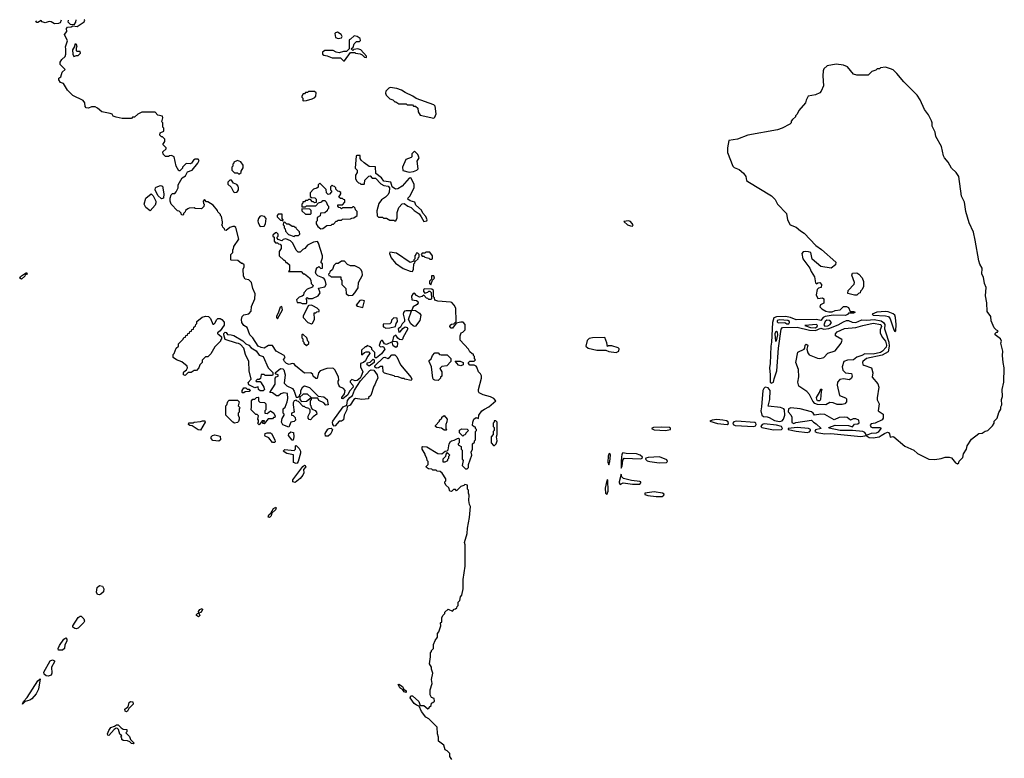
# Model space of a CAD drawing. Extents: x 2789571 to 2951634, y 860514 to 1033803.
# Tile 21 of 102: x 2812918 to 2822490, y 1023478 to 1030659. Entities that reach past the tile are written whole.
import ezdxf

# ---------------------------------------------------------------- set-up
doc = ezdxf.new("R2010")
doc.units = 0

msp = doc.modelspace()

# ---------------------------------------------------------------- linework, layer by layer
at = {"layer": '0CON05XD'}
for points in [[(2813321.7, 1030654.3), (2813310, 1030630), (2813296.4, 1030623.6), (2813255, 1030617.5), (2813225, 1030637.5), (2813205, 1030642.5), (2813165, 1030627.5), (2813135, 1030637.5), (2813125, 1030650), (2813095, 1030632.5), (2813085, 1030632.5), (2813075.4, 1030648.7)], [(2817141.7, 1026571.7), (2817173, 1026587), (2817185, 1026590), (2817190, 1026585), (2817190, 1026545), (2817180, 1026535), (2817180, 1026525), (2817208.3, 1026508.3), (2817210, 1026485), (2817220, 1026475), (2817220, 1026385), (2817230, 1026375), (2817220, 1026325), (2817251.7, 1026291.7), (2817268.3, 1026291.7), (2817280, 1026305), (2817280, 1026335), (2817312.5, 1026425), (2817307.5, 1026455), (2817320, 1026485), (2817320, 1026535), (2817338.3, 1026551.7), (2817340, 1026565), (2817350, 1026575), (2817350, 1026655), (2817360, 1026665), (2817360, 1026675), (2817350, 1026685), (2817348.3, 1026698.3), (2817335, 1026700), (2817320, 1026715), (2817322, 1026745), (2817334.1, 1026775.9), (2817355, 1026792.5), (2817378.3, 1026781.7), (2817380, 1026815), (2817410, 1026855), (2817435, 1026874), (2817480, 1026895), (2817547.5, 1026955), (2817527, 1026977), (2817495, 1026992.5), (2817425, 1027012.5), (2817385, 1027032.5), (2817377.5, 1027045), (2817377.5, 1027065), (2817406.7, 1027175), (2817406.4, 1027196.4), (2817397.5, 1027215), (2817377.5, 1027235), (2817362.5, 1027282.5), (2817355, 1027290), (2817335, 1027300), (2817295, 1027300), (2817280, 1027315), (2817280, 1027325), (2817295, 1027340), (2817335, 1027340), (2817348.3, 1027351.7), (2817340, 1027365), (2817340, 1027385), (2817330, 1027395), (2817328.3, 1027408.3), (2817315, 1027410), (2817295, 1027430), (2817280, 1027455), (2817200, 1027545), (2817200, 1027585), (2817210, 1027615), (2817225, 1027620), (2817250, 1027645), (2817247, 1027697), (2817228.3, 1027718.3), (2817205, 1027720), (2817161.7, 1027708.3), (2817125, 1027660), (2817111.7, 1027661.7), (2817100, 1027675), (2817101.7, 1027688.3), (2817115, 1027700), (2817138.3, 1027701.7), (2817160, 1027725), (2817157.5, 1027855), (2817142.5, 1027885), (2817118.3, 1027908.3), (2817105, 1027913.3), (2816983.9, 1027923.9), (2816953, 1027933), (2816950, 1027955), (2816940, 1027965), (2816940, 1028025), (2816925, 1028040), (2816855, 1028042.5), (2816842.5, 1028035), (2816842.5, 1028015), (2816855, 1028000), (2816885, 1028010), (2816895, 1028020), (2816905, 1028020), (2816918.3, 1028008.3), (2816920, 1027945), (2816915, 1027940), (2816895, 1027940), (2816885, 1027950), (2816871.7, 1027951.7), (2816845, 1027980), (2816831.7, 1027968.3), (2816805, 1027962.5), (2816776.7, 1027976.7), (2816755, 1028000), (2816741.7, 1027998.3), (2816728.3, 1027971.7), (2816730, 1027935), (2816775, 1027930), (2816788.8, 1027918.8), (2816792.5, 1027905), (2816781.2, 1027888.8), (2816741.7, 1027868.3), (2816730, 1027835), (2816765, 1027831.2), (2816805.8, 1027805.8), (2816816.2, 1027785), (2816806.1, 1027733.9), (2816765, 1027680), (2816755, 1027676.7), (2816741.7, 1027681.7), (2816721.2, 1027701.2), (2816698, 1027745), (2816728.3, 1027828.3), (2816675, 1027830), (2816660, 1027825), (2816648.3, 1027811.7), (2816646.7, 1027795), (2816660, 1027745), (2816657.5, 1027725), (2816635, 1027702.5), (2816619.5, 1027670.5), (2816597.5, 1027655), (2816605, 1027620), (2816616.4, 1027623.6), (2816642, 1027658), (2816665, 1027672.5), (2816685, 1027667.5), (2816692.5, 1027655), (2816643.3, 1027566.7), (2816642.5, 1027555), (2816633, 1027547), (2816609.3, 1027549.3), (2816592.5, 1027562.5), (2816575, 1027592.5), (2816550.8, 1027579.2), (2816542.5, 1027532.5), (2816580, 1027530), (2816590, 1027515), (2816588.8, 1027481.2), (2816575, 1027472.5), (2816549.5, 1027489.5), (2816537.5, 1027527.5), (2816485, 1027500), (2816465, 1027507.5), (2816445, 1027540), (2816435, 1027540), (2816425, 1027530), (2816411.7, 1027491.7), (2816425, 1027480), (2816445, 1027482.5), (2816455, 1027477.5), (2816466.2, 1027455), (2816435, 1027411.2), (2816385, 1027371.2), (2816373.3, 1027373.3), (2816370.7, 1027380.7), (2816370, 1027425), (2816341.7, 1027451.7), (2816340, 1027465), (2816325, 1027480), (2816295, 1027490), (2816285, 1027480), (2816275, 1027480), (2816240, 1027445), (2816240, 1027405), (2816245, 1027400), (2816270, 1027425), (2816285, 1027430), (2816315, 1027430), (2816320, 1027415), (2816297.5, 1027385), (2816278.3, 1027341.7), (2816260, 1027325), (2816230, 1027315), (2816230, 1027285), (2816252.5, 1027235), (2816237.3, 1027192.7), (2816227.1, 1027172.9), (2816198.6, 1027151.4), (2816179.3, 1027149.3), (2816145, 1027160), (2816130, 1027145), (2816130, 1027135), (2816157.1, 1027107.1), (2816160.8, 1027085), (2816123.5, 1027046.5), (2816108.1, 1027011.9), (2816058.3, 1026971.7), (2816050, 1026975), (2816048.8, 1026985), (2816076.9, 1027023.1), (2816081.2, 1027055), (2816065, 1027073.3), (2816030.7, 1027090.7), (2816020, 1027105), (2816012.5, 1027125), (2816012.5, 1027145), (2816020, 1027155), (2816017, 1027187), (2815982.5, 1027255), (2815968.3, 1027268.3), (2815955, 1027272.5), (2815905, 1027268.8), (2815840, 1027245), (2815823, 1027227), (2815808.3, 1027171.7), (2815795, 1027170), (2815770, 1027195), (2815768.3, 1027208.3), (2815747, 1027227), (2815685, 1027223.3), (2815597.5, 1027295), (2815585, 1027312.5), (2815567, 1027317), (2815537.5, 1027307.5), (2815512.5, 1027315), (2815491.2, 1027335), (2815482.5, 1027355), (2815497.5, 1027375), (2815490, 1027395), (2815410, 1027435), (2815375, 1027490), (2815335, 1027490), (2815295, 1027466.7), (2815265, 1027471.2), (2815236.7, 1027485), (2815182.5, 1027565), (2815153.9, 1027593.9), (2815127.5, 1027665), (2815097, 1027687), (2815077.5, 1027715), (2815072.5, 1027745), (2815080, 1027775), (2815095, 1027790), (2815145, 1027800), (2815167.5, 1027825), (2815170.7, 1027869.3), (2815202.5, 1027945), (2815207.5, 1027995), (2815182.5, 1028045), (2815170, 1028105), (2815145, 1028130), (2815110, 1028135), (2815092.5, 1028165), (2815090, 1028235), (2815100, 1028255), (2815100, 1028275), (2815085, 1028290), (2815075, 1028290), (2815037, 1028317), (2814975, 1028320), (2814970, 1028325), (2814970, 1028375), (2814990, 1028395), (2814990, 1028425), (2814997, 1028433), (2815000, 1028455), (2815046.7, 1028525), (2815017.5, 1028637.5), (2815005, 1028647.5), (2814990.7, 1028649.3), (2814961.7, 1028638.3), (2814925, 1028610), (2814911.7, 1028611.7), (2814910, 1028625), (2814891.7, 1028641.7), (2814890, 1028655), (2814880, 1028665), (2814890, 1028675), (2814890, 1028695), (2814880, 1028745), (2814870, 1028755), (2814870, 1028765), (2814845, 1028790), (2814840, 1028805), (2814800, 1028855), (2814745, 1028890), (2814735, 1028890), (2814715, 1028910), (2814700, 1028895), (2814703, 1028873), (2814710, 1028865), (2814707, 1028843), (2814685, 1028820), (2814625, 1028822.5), (2814615, 1028830), (2814565, 1028827.5), (2814551.7, 1028821.7), (2814530, 1028805), (2814525, 1028790), (2814510, 1028775), (2814510, 1028765), (2814505, 1028760), (2814491.7, 1028761.7), (2814488.3, 1028778.3), (2814468.3, 1028798.3), (2814451.7, 1028801.7), (2814390, 1028865), (2814380, 1028895), (2814380, 1028925), (2814390, 1028955), (2814401.7, 1028968.3), (2814425, 1028970), (2814440, 1028985), (2814457.5, 1029025), (2814457.5, 1029055), (2814497, 1029123), (2814529.3, 1029140.7), (2814550, 1029180), (2814595, 1029196.7), (2814650, 1029265), (2814661.7, 1029291.7), (2814651.7, 1029301.7), (2814625, 1029303.3), (2814607.5, 1029295), (2814587.5, 1029265), (2814575, 1029257.5), (2814535, 1029262.5), (2814500, 1029225), (2814500, 1029215), (2814488.3, 1029201.7), (2814475, 1029190), (2814465, 1029190), (2814440, 1029235), (2814420, 1029325), (2814395, 1029340), (2814373, 1029337), (2814365, 1029330), (2814335, 1029330), (2814311.7, 1029351.7), (2814310, 1029375), (2814340, 1029405), (2814340, 1029415), (2814310, 1029445), (2814327.5, 1029475), (2814327, 1029497), (2814305, 1029520), (2814295, 1029520), (2814280, 1029535), (2814281.7, 1029558.3), (2814320, 1029575), (2814320, 1029605), (2814310, 1029615), (2814310, 1029655), (2814300, 1029665), (2814310, 1029705), (2814305, 1029720), (2814261.7, 1029731.7), (2814235, 1029760), (2814105, 1029760), (2814065, 1029740), (2814035, 1029710), (2814015, 1029710), (2814005, 1029700), (2813915, 1029700), (2813855, 1029712.5), (2813825, 1029720), (2813815, 1029740), (2813797, 1029747), (2813715, 1029763.3), (2813675, 1029800), (2813651.7, 1029811.7), (2813615, 1029812.5), (2813585, 1029800), (2813563, 1029803), (2813552.5, 1029815), (2813551.7, 1029851.7), (2813533, 1029873), (2813433, 1029923), (2813383.6, 1029973.6), (2813345, 1030037.5), (2813315, 1030050), (2813297.5, 1030075), (2813298.3, 1030091.7), (2813317.5, 1030105), (2813331.7, 1030148.3), (2813360, 1030175), (2813312.5, 1030225), (2813312.5, 1030245), (2813326.4, 1030273.6), (2813358.8, 1030301.2), (2813365.8, 1030325), (2813367.5, 1030375), (2813362.5, 1030395), (2813382.5, 1030455), (2813353.6, 1030516.4), (2813377, 1030543), (2813373.3, 1030575), (2813383, 1030587), (2813419.3, 1030590.7), (2813435, 1030600), (2813475, 1030593.3), (2813543, 1030637), (2813550, 1030655), (2813545.7, 1030659.3)], [(2813462.1, 1030657.4), (2813461.2, 1030635), (2813445, 1030610), (2813413, 1030613), (2813390, 1030635), (2813391.5, 1030655.8)], [(2816075, 1030260), (2816135, 1030340), (2816175, 1030340), (2816183, 1030333), (2816227, 1030327), (2816248.3, 1030318.3), (2816270, 1030295), (2816288.3, 1030291.7), (2816290, 1030305), (2816235, 1030367.5), (2816205, 1030377.5), (2816165, 1030370), (2816155, 1030360), (2816140, 1030375), (2816158.3, 1030391.7), (2816170, 1030425), (2816181.7, 1030438.3), (2816193, 1030447), (2816221.7, 1030448.3), (2816231.7, 1030458.3), (2816226.7, 1030475), (2816197.5, 1030495), (2816168.3, 1030501.7), (2816135, 1030470), (2816120, 1030465), (2816120, 1030375), (2816095, 1030350), (2816065, 1030350), (2816025, 1030337.5), (2815993, 1030343), (2815965, 1030360), (2815885, 1030360), (2815860, 1030345), (2815860, 1030325), (2815873, 1030313), (2815907, 1030307), (2815955, 1030287.5), (2816035, 1030290), (2816065, 1030260), (2816075, 1030260)], [(2816015, 1030476.7), (2816045, 1030482.5), (2816051.2, 1030495), (2816043.8, 1030515), (2816007, 1030537), (2815987, 1030533), (2815982.5, 1030525), (2815987, 1030487), (2816015, 1030476.7)], [(2813445, 1030302.5), (2813468.3, 1030311.7), (2813485, 1030310), (2813510, 1030335), (2813505, 1030350), (2813475, 1030350), (2813470, 1030355), (2813470, 1030385), (2813477.5, 1030405), (2813465, 1030420), (2813455, 1030420), (2813451.7, 1030398.3), (2813432.5, 1030365), (2813434, 1030325), (2813445, 1030302.5)], [(2822035, 1026342.5), (2822048.3, 1026351.7), (2822051.7, 1026368.3), (2822087, 1026403), (2822093, 1026437), (2822122.5, 1026485), (2822127.5, 1026515), (2822170.7, 1026579.3), (2822243, 1026637), (2822275, 1026640), (2822305, 1026660), (2822330, 1026665), (2822375, 1026710), (2822390, 1026735), (2822390, 1026755), (2822420, 1026785), (2822438.3, 1026841.7), (2822456.4, 1026873.6), (2822457.5, 1026895), (2822466.4, 1026913.6), (2822462.5, 1026965), (2822472.5, 1026995), (2822470, 1027065), (2822486.7, 1027135), (2822490, 1027275), (2822477.5, 1027325), (2822472.5, 1027395), (2822476.7, 1027435), (2822457.5, 1027515), (2822462.5, 1027535), (2822452.5, 1027555), (2822400, 1027595), (2822401.7, 1027608.3), (2822415, 1027620), (2822425, 1027620), (2822430, 1027635), (2822415, 1027640), (2822393, 1027663), (2822363, 1027733), (2822357.5, 1027775), (2822323, 1027823), (2822320, 1027905), (2822307.5, 1027975), (2822312.5, 1028055), (2822297.5, 1028095), (2822286.7, 1028155), (2822272.5, 1028185), (2822273.8, 1028245), (2822252.3, 1028282.3), (2822242, 1028315), (2822205.7, 1028515.7), (2822189.2, 1028595), (2822148.8, 1028685), (2822116.7, 1028795), (2822102.5, 1028885), (2822072.5, 1028945), (2822047.5, 1029135), (2822022.5, 1029175), (2821977, 1029217), (2821943.6, 1029273.6), (2821910, 1029315), (2821900, 1029335), (2821880, 1029425), (2821823, 1029523), (2821817, 1029567), (2821790, 1029625), (2821790, 1029655), (2821782.5, 1029675), (2821752.5, 1029735), (2821712.5, 1029785), (2821670.7, 1029880.7), (2821642.5, 1029925), (2821513.3, 1030055), (2821445, 1030137.5), (2821410.7, 1030170.7), (2821385, 1030182.5), (2821335, 1030197.5), (2821285, 1030190), (2821275, 1030180), (2821255, 1030180), (2821241.7, 1030168.3), (2821203, 1030157), (2821165, 1030120), (2821055, 1030120), (2821025, 1030130), (2820965, 1030200), (2820925, 1030217.5), (2820855, 1030227.5), (2820768.3, 1030211.7), (2820735, 1030180), (2820728.3, 1030161.7), (2820726.7, 1030115), (2820732.5, 1030015), (2820710, 1029965), (2820695, 1029947.5), (2820655, 1029927.5), (2820583.6, 1029916.4), (2820563.6, 1029876.4), (2820558.3, 1029851.7), (2820492.5, 1029775), (2820475, 1029740), (2820460, 1029725), (2820460, 1029715), (2820430.7, 1029689.3), (2820418.3, 1029671.7), (2820417.5, 1029655), (2820405, 1029642.5), (2820330, 1029605), (2820285, 1029590), (2819995, 1029536.7), (2819895, 1029497.5), (2819813.3, 1029485), (2819797.5, 1029415), (2819798.3, 1029368.3), (2819850, 1029235), (2819865, 1029222.5), (2819913.6, 1029203.6), (2819955, 1029167.5), (2819975.8, 1029135.8), (2819984.3, 1029095), (2819995, 1029085.7), (2820227.8, 1028947.8), (2820261.1, 1028911.1), (2820284.6, 1028864.6), (2820371.2, 1028775), (2820381.2, 1028715), (2820407.5, 1028665), (2820465, 1028643.3), (2820507.5, 1028605), (2820545, 1028582.5), (2820656.7, 1028465), (2820713.9, 1028423.9), (2820851.7, 1028301.7), (2820850, 1028275), (2820807, 1028243), (2820705, 1028260), (2820621.7, 1028331.7), (2820607.5, 1028395), (2820585, 1028403.8), (2820554.1, 1028405.9), (2820535, 1028402.5), (2820522.5, 1028385), (2820532.5, 1028335), (2820600, 1028245), (2820611.2, 1028211.2), (2820645, 1028160), (2820655, 1028100), (2820665, 1028090), (2820678.3, 1028101.7), (2820695, 1028102.5), (2820712.5, 1028085), (2820710, 1028055), (2820685, 1028050), (2820670, 1028035), (2820662.5, 1027985), (2820677.5, 1027947.5), (2820723.6, 1027953.6), (2820736.7, 1027945), (2820736.7, 1027903.3), (2820702, 1027888), (2820697, 1027867), (2820715, 1027846.7), (2820755, 1027826.2), (2820785, 1027817.5), (2820815, 1027817.5), (2820845, 1027832.5), (2820895, 1027837.5), (2820925, 1027870), (2820955, 1027870), (2820975, 1027860), (2820991.7, 1027821.7), (2821025, 1027823.3), (2821040, 1027815), (2821025, 1027806.7), (2820975, 1027807.5), (2820965.8, 1027794.2), (2820945.6, 1027784.4), (2820825, 1027786), (2820747.7, 1027772.3), (2820727.6, 1027762.4), (2820705, 1027735.8), (2820665, 1027744.1), (2820465, 1027741.1), (2820412.3, 1027762.3), (2820362.1, 1027772.1), (2820275, 1027770.5), (2820249.4, 1027760.6), (2820236, 1027715), (2820227, 1027525), (2820219.1, 1027485), (2820215.2, 1027315), (2820207.5, 1027275), (2820214.7, 1027205), (2820213.6, 1027133.6), (2820225, 1027124.7), (2820245, 1027134), (2820253.3, 1027166.7), (2820277.7, 1027245), (2820296, 1027465), (2820320.6, 1027649.4), (2820332.5, 1027667.5), (2820475, 1027669.6), (2820595, 1027641.2), (2820655, 1027638), (2820705, 1027659.3), (2820735, 1027650.5), (2820782.5, 1027657.5), (2820876.3, 1027693.7), (2820925, 1027723.3), (2820955, 1027733.1), (2820975, 1027736.2), (2821009.6, 1027719.6), (2821045, 1027716.6), (2821105, 1027740.5), (2821155, 1027737.2), (2821225, 1027743.9), (2821292, 1027732), (2821316.4, 1027716.4), (2821327.7, 1027695), (2821326.2, 1027655), (2821335.5, 1027625), (2821368.2, 1027525), (2821370.7, 1027485), (2821359.9, 1027430.1), (2821303.4, 1027396.6), (2821148.8, 1027365), (2821113.8, 1027335), (2821110, 1027325), (2821115, 1027307.5), (2821125, 1027298.8), (2821200, 1027275), (2821211.2, 1027225), (2821206.2, 1027185), (2821258.8, 1027118.8), (2821270, 1027085), (2821254.1, 1026984.1), (2821254.2, 1026964.2), (2821272, 1026925), (2821264, 1026855), (2821312.5, 1026825), (2821312.5, 1026785), (2821301.7, 1026768.3), (2821235, 1026735.5), (2821195, 1026729.2), (2821184.4, 1026715.6), (2821191.3, 1026701.3), (2821205, 1026693.6), (2821287.5, 1026695), (2821289.2, 1026685), (2821265, 1026648.6), (2821245, 1026638.5), (2821195, 1026637.1), (2821147.5, 1026615), (2821175, 1026598.5), (2821215, 1026593.6), (2821273.8, 1026605), (2821294.4, 1026615), (2821325, 1026634.7), (2821355, 1026648), (2821365, 1026646.7), (2821374.1, 1026634.1), (2821381.7, 1026601.7), (2821405, 1026607.5), (2821415, 1026602.5), (2821523.9, 1026513.9), (2821610, 1026475), (2821645, 1026442.5), (2821755, 1026387.5), (2821813, 1026383), (2821876.4, 1026393.6), (2821915, 1026407.5), (2821955, 1026407.5), (2821975, 1026400), (2822015, 1026350), (2822035, 1026342.5)], [(2815675, 1029870), (2815705, 1029872.5), (2815761.7, 1029888.3), (2815786.4, 1029903.6), (2815797.5, 1029915), (2815798.3, 1029948.3), (2815785, 1029960), (2815725, 1029960), (2815715, 1029950), (2815695, 1029950), (2815685, 1029940), (2815675, 1029940), (2815660, 1029915), (2815660, 1029905), (2815670, 1029895), (2815670, 1029875), (2815675, 1029870)], [(2816945, 1029702.5), (2816955, 1029710), (2816966.7, 1029745), (2816957, 1029817), (2816945, 1029830), (2816773, 1029893), (2816740, 1029915), (2816665, 1029950), (2816630, 1029975), (2816585, 1029990), (2816520.7, 1029999.3), (2816505, 1029992.5), (2816477.5, 1029965), (2816472.5, 1029945), (2816480, 1029925), (2816515, 1029890), (2816545, 1029880), (2816565, 1029860), (2816575, 1029860), (2816605, 1029840), (2816675, 1029840), (2816685, 1029830), (2816735, 1029830), (2816745, 1029820), (2816765, 1029820), (2816788.3, 1029798.3), (2816790, 1029765), (2816811.7, 1029731.7), (2816945, 1029702.5)], [(2816845, 1028697.5), (2816875, 1028703.3), (2816880, 1028715), (2816867.5, 1028745), (2816837.7, 1028777.7), (2816825, 1028807.5), (2816770, 1028855), (2816760, 1028885), (2816715, 1028897.5), (2816692.5, 1028915), (2816693, 1028927), (2816710, 1028945), (2816752.5, 1029025), (2816751.7, 1029061.7), (2816721.7, 1029121.7), (2816705, 1029120), (2816635, 1029041.2), (2816595, 1029013.3), (2816572.3, 1029012.3), (2816540, 1029035), (2816525, 1029080), (2816459.3, 1029089.3), (2816435, 1029122.5), (2816380, 1029165), (2816378.3, 1029228.3), (2816315, 1029232.5), (2816265, 1029266.7), (2816237.5, 1029295), (2816228.3, 1029308.3), (2816228.3, 1029338.3), (2816195, 1029340), (2816190, 1029335), (2816180, 1029215), (2816200, 1029195), (2816200, 1029175), (2816183, 1029147), (2816182.5, 1029115), (2816191.7, 1029091.7), (2816211.7, 1029071.7), (2816225, 1029070), (2816235, 1029060), (2816265, 1029060), (2816270, 1029065), (2816271.7, 1029098.3), (2816311.7, 1029138.3), (2816325, 1029140), (2816345, 1029120), (2816378.3, 1029118.3), (2816430, 1029065), (2816458.3, 1029048.3), (2816501.2, 1029041.2), (2816511.2, 1029025), (2816509.3, 1028980.7), (2816497.5, 1028955), (2816475, 1028932.5), (2816435, 1028907.5), (2816408.3, 1028871.7), (2816388.3, 1028801.7), (2816391.7, 1028751.7), (2816405, 1028740), (2816445, 1028740), (2816455, 1028730), (2816485, 1028730), (2816515, 1028710), (2816555, 1028710), (2816565, 1028700), (2816578.3, 1028711.7), (2816587, 1028733), (2816587.5, 1028785), (2816602.5, 1028832.5), (2816635, 1028870), (2816655, 1028872.5), (2816690, 1028845), (2816725, 1028832.5), (2816751.2, 1028805), (2816800.3, 1028770.3), (2816822.2, 1028742.2), (2816845, 1028697.5)], [(2816705, 1029177.5), (2816745, 1029183.3), (2816780, 1029195), (2816791.7, 1029208.3), (2816783.3, 1029285), (2816800, 1029315), (2816788.3, 1029348.3), (2816755, 1029380), (2816730, 1029355), (2816730, 1029325), (2816725, 1029320), (2816670, 1029300), (2816640, 1029225), (2816643, 1029193), (2816705, 1029177.5)], [(2815055, 1029160), (2815070, 1029175), (2815070, 1029185), (2815091.7, 1029218.3), (2815090, 1029245), (2815066.4, 1029276.4), (2815035, 1029290), (2815000, 1029275), (2815000, 1029265), (2814990, 1029255), (2814990, 1029235), (2814980, 1029225), (2814980, 1029195), (2815005, 1029170), (2815035, 1029170), (2815045, 1029160), (2815055, 1029160)], [(2814295, 1028916.7), (2814260, 1028950), (2814236.2, 1029005), (2814237.5, 1029025), (2814245, 1029032.5), (2814287, 1029047), (2814305, 1029040), (2814320, 1028965), (2814315, 1028922.5), (2814295, 1028916.7)], [(2815008.3, 1028978.3), (2815025, 1028982.5), (2815035, 1028987.5), (2815043.8, 1029005), (2815046.2, 1029025), (2815040.7, 1029040.7), (2815028.3, 1029058.3), (2814995, 1029070), (2814978.3, 1029098.3), (2814961.7, 1029098.3), (2814941.7, 1029078.3), (2814941.7, 1029061.7), (2814975, 1029030), (2814997, 1028987), (2815008.3, 1028978.3)], [(2815845, 1028627.5), (2815865, 1028630), (2815903, 1028657), (2815945, 1028660), (2815955, 1028670), (2815968.3, 1028671.7), (2815995, 1028700), (2816005, 1028700), (2816015, 1028710), (2816045, 1028710), (2816055, 1028720), (2816135, 1028722.5), (2816145, 1028730), (2816167, 1028733), (2816200, 1028755), (2816200, 1028795), (2816181.7, 1028811.7), (2816178.3, 1028828.3), (2816165, 1028840), (2816155, 1028840), (2816145, 1028830), (2816055, 1028830), (2816045, 1028820), (2816035, 1028830), (2816021.7, 1028831.7), (2816010, 1028845), (2816011.7, 1028858.3), (2816055, 1028860), (2816080, 1028885), (2816078.3, 1028908.3), (2816065, 1028910), (2816055, 1028920), (2816035, 1028920), (2816020, 1028935), (2816040, 1028965), (2816038.3, 1028978.3), (2816025, 1028990), (2816011.7, 1028991.7), (2815991.7, 1029011.7), (2815990, 1029025), (2815978.3, 1029038.3), (2815965, 1029040), (2815955, 1029050), (2815940, 1029035), (2815940, 1029005), (2815950, 1028995), (2815950, 1028985), (2815928.3, 1028961.7), (2815915, 1028960), (2815900, 1028975), (2815898.3, 1029008.3), (2815835, 1029070), (2815820, 1029055), (2815818.3, 1029031.7), (2815805, 1029020), (2815775, 1029010), (2815740, 1028975), (2815741.7, 1028941.7), (2815755, 1028930), (2815787, 1028927), (2815800, 1028915), (2815798.3, 1028881.7), (2815785, 1028880), (2815775, 1028890), (2815765, 1028890), (2815745, 1028910), (2815725, 1028910), (2815715, 1028900), (2815695, 1028900), (2815685, 1028890), (2815671.7, 1028888.3), (2815670, 1028875), (2815660, 1028865), (2815660, 1028840), (2815695, 1028840), (2815705, 1028850), (2815795, 1028850), (2815821.7, 1028878.3), (2815855, 1028890), (2815865, 1028900), (2815885, 1028900), (2815898.3, 1028888.3), (2815910, 1028855), (2815920, 1028845), (2815920, 1028825), (2815910, 1028815), (2815908.3, 1028801.7), (2815885, 1028780), (2815841.7, 1028778.3), (2815838.3, 1028751.7), (2815810, 1028735), (2815810, 1028705), (2815800, 1028695), (2815800, 1028675), (2815815, 1028650), (2815845, 1028627.5)], [(2814185, 1028802.5), (2814142.3, 1028832.3), (2814126.7, 1028865), (2814145, 1028922.5), (2814195, 1028967.5), (2814215.9, 1028945.9), (2814240, 1028895), (2814241.7, 1028878.3), (2814235, 1028857.5), (2814185, 1028802.5)], [(2815475, 1028700), (2815480, 1028715), (2815470, 1028725), (2815468.3, 1028768.3), (2815431.7, 1028768.3), (2815420, 1028755), (2815421.7, 1028741.7), (2815451.7, 1028711.7), (2815465, 1028710), (2815475, 1028700)], [(2815745, 1028770), (2815750, 1028775), (2815750, 1028805), (2815738.3, 1028818.3), (2815660, 1028820), (2815661.7, 1028801.7), (2815695, 1028770), (2815745, 1028770)], [(2815255, 1028650), (2815295, 1028653.3), (2815306.4, 1028673.6), (2815312.5, 1028725), (2815296.1, 1028746.1), (2815265, 1028752.5), (2815253.6, 1028746.4), (2815240, 1028725), (2815232.5, 1028705), (2815236.7, 1028685), (2815255, 1028650)], [(2815585, 1028550), (2815595, 1028560), (2815628.3, 1028561.7), (2815640, 1028575), (2815638.3, 1028598.3), (2815610, 1028625), (2815605, 1028640), (2815595, 1028640), (2815585, 1028650), (2815565, 1028650), (2815535, 1028670), (2815515, 1028670), (2815495, 1028690), (2815481.7, 1028688.3), (2815480, 1028665), (2815490, 1028655), (2815490, 1028635), (2815500, 1028625), (2815501.7, 1028601.7), (2815531.7, 1028571.7), (2815585, 1028550)], [(2818875, 1028653.3), (2818882.5, 1028665), (2818855, 1028696.7), (2818835, 1028703.3), (2818792.5, 1028697.5), (2818827.5, 1028665), (2818855, 1028654), (2818875, 1028653.3)], [(2815705, 1027900), (2815710, 1027905), (2815710, 1027935), (2815700, 1027945), (2815711.7, 1027958.3), (2815725, 1027950), (2815765, 1027950), (2815820, 1027975), (2815837.5, 1028005), (2815821.7, 1028048.3), (2815885, 1028062.5), (2815897.5, 1028085), (2815887, 1028127), (2815878.3, 1028138.3), (2815865, 1028150), (2815815, 1028170), (2815800, 1028185), (2815792.5, 1028205), (2815805, 1028250), (2815815, 1028250), (2815825, 1028260), (2815845, 1028240), (2815860, 1028245), (2815860, 1028285), (2815850, 1028295), (2815850, 1028305), (2815862.5, 1028345), (2815862.5, 1028365), (2815823.3, 1028485), (2815811.7, 1028501.7), (2815775, 1028496.7), (2815715, 1028467.5), (2815690, 1028435), (2815670, 1028425), (2815645, 1028400), (2815625, 1028400), (2815605, 1028420), (2815572.5, 1028485), (2815549.3, 1028509.3), (2815505, 1028527.5), (2815478.3, 1028521.7), (2815465, 1028510), (2815431.7, 1028521.7), (2815420, 1028535), (2815420, 1028545), (2815430, 1028555), (2815430, 1028575), (2815415, 1028590), (2815403, 1028587), (2815380, 1028565), (2815380, 1028555), (2815390, 1028545), (2815390, 1028505), (2815405, 1028490), (2815425, 1028490), (2815435, 1028480), (2815448.3, 1028478.3), (2815460, 1028465), (2815460, 1028435), (2815440, 1028405), (2815440, 1028365), (2815485, 1028320), (2815495, 1028320), (2815505, 1028300), (2815515, 1028300), (2815540, 1028275), (2815540, 1028225), (2815531.7, 1028211.7), (2815655, 1028210), (2815675, 1028190), (2815685, 1028190), (2815735, 1028150), (2815747, 1028127), (2815750, 1028095), (2815770, 1028075), (2815765, 1028060), (2815711.7, 1028038.3), (2815680, 1028005), (2815678.3, 1027981.7), (2815665, 1027970), (2815635, 1027960), (2815610, 1027935), (2815615, 1027910), (2815645, 1027910), (2815665, 1027900), (2815705, 1027900)], [(2816735, 1028210), (2816747.5, 1028235), (2816750, 1028285), (2816760, 1028295), (2816761.7, 1028308.3), (2816790, 1028335), (2816790, 1028345), (2816800, 1028355), (2816800, 1028375), (2816788.3, 1028388.3), (2816771.7, 1028388.3), (2816770, 1028375), (2816760, 1028365), (2816760, 1028335), (2816750, 1028325), (2816748.3, 1028311.7), (2816715, 1028300), (2816580.7, 1028390.7), (2816515, 1028400), (2816512.5, 1028385), (2816527.5, 1028345), (2816570.7, 1028290.7), (2816645, 1028240), (2816713, 1028213), (2816735, 1028210)], [(2816925, 1028330), (2816930, 1028335), (2816930, 1028365), (2816905, 1028400), (2816865, 1028400), (2816855, 1028390), (2816831.7, 1028388.3), (2816820, 1028375), (2816831.7, 1028361.7), (2816845, 1028360), (2816855, 1028350), (2816895, 1028340), (2816905, 1028330), (2816925, 1028330)], [(2816118.3, 1027978.3), (2816155, 1027982.5), (2816175, 1028002.5), (2816207, 1028053), (2816210, 1028105), (2816250, 1028175), (2816247, 1028207), (2816235, 1028230), (2816220, 1028245), (2816176.4, 1028266.4), (2816135, 1028267.5), (2816105, 1028280), (2816075, 1028310), (2816045, 1028310), (2816015, 1028290), (2815991.7, 1028288.3), (2815971.7, 1028268.3), (2815958.3, 1028231.7), (2815931.7, 1028208.3), (2815930, 1028195), (2815920, 1028185), (2815921.7, 1028171.7), (2815935, 1028170), (2815945, 1028160), (2816038.3, 1028158.3), (2816040, 1028135), (2816050, 1028125), (2816050, 1028085), (2816087, 1028047), (2816090, 1027995), (2816118.3, 1027978.3)], [(2812935, 1028137.5), (2812917.5, 1028145), (2812925, 1028162.5), (2812985, 1028200), (2812990, 1028185), (2812971.7, 1028178.3), (2812967.5, 1028165), (2812935, 1028137.5)], [(2821035, 1027980), (2820968.3, 1027998.3), (2820972.5, 1028025), (2821031.7, 1028088.3), (2821032.5, 1028105), (2821006.7, 1028175), (2821013.6, 1028196.4), (2821055, 1028196.7), (2821076.4, 1028186.4), (2821108.3, 1028148.3), (2821120, 1028115), (2821120, 1028065), (2821107.5, 1028035), (2821091.7, 1028018.3), (2821090, 1028005), (2821071.7, 1027998.3), (2821055, 1027982.5), (2821035, 1027980)], [(2816915, 1028080), (2816931.7, 1028128.3), (2816950, 1028145), (2816945, 1028170), (2816921.7, 1028168.3), (2816920, 1028135), (2816903, 1028117), (2816903, 1028093), (2816915, 1028080)], [(2816255, 1027860), (2816270, 1027925), (2816245, 1027932.5), (2816225, 1027927.5), (2816190, 1027885), (2816203, 1027873), (2816255, 1027860)], [(2815425, 1027750), (2815471.7, 1027838.3), (2815465, 1027870), (2815450, 1027865), (2815430, 1027805), (2815413, 1027777), (2815413, 1027763), (2815425, 1027750)], [(2815755, 1027703.3), (2815765, 1027710), (2815782.5, 1027745), (2815781.7, 1027808.3), (2815795, 1027810), (2815805, 1027820), (2815828.3, 1027821.7), (2815830, 1027835), (2815810, 1027855), (2815767, 1027877), (2815755, 1027882.5), (2815728.3, 1027881.7), (2815721.7, 1027878.3), (2815673, 1027777), (2815672.5, 1027765), (2815720, 1027715), (2815755, 1027703.3)], [(2821425, 1027628.8), (2821435, 1027632.7), (2821439.7, 1027695), (2821431.4, 1027765), (2821424.8, 1027785), (2821410.9, 1027800.9), (2821359.6, 1027819.6), (2821335, 1027822.1), (2821250.8, 1027815), (2821204.3, 1027795), (2821216.2, 1027786.2), (2821335, 1027781.6), (2821365, 1027773.6), (2821381.2, 1027751.2), (2821415, 1027645.5), (2821425, 1027628.8)], [(2814525, 1027200), (2814510, 1027205), (2814510, 1027225), (2814512.5, 1027235), (2814540, 1027255), (2814547.5, 1027275), (2814545, 1027290), (2814495, 1027332.5), (2814443, 1027353), (2814410, 1027375), (2814410, 1027405), (2814420, 1027415), (2814440, 1027465), (2814460, 1027485), (2814461.7, 1027508.3), (2814508.3, 1027551.7), (2814511.7, 1027568.3), (2814528.3, 1027571.7), (2814531.7, 1027588.3), (2814548.3, 1027591.7), (2814551.7, 1027608.3), (2814568.3, 1027611.7), (2814571.7, 1027628.3), (2814588.3, 1027631.7), (2814591.7, 1027648.3), (2814608.3, 1027651.7), (2814611.7, 1027668.3), (2814628.3, 1027681.7), (2814630, 1027695), (2814640, 1027705), (2814640, 1027725), (2814693, 1027767), (2814725, 1027776.7), (2814753.6, 1027773.6), (2814772.5, 1027755), (2814795, 1027700), (2814805, 1027700), (2814815, 1027710), (2814832.5, 1027745), (2814845, 1027752.5), (2814865, 1027752.5), (2814883.6, 1027743.6), (2814905, 1027720), (2814905, 1027690), (2814866.2, 1027633.8), (2814840, 1027615), (2814840, 1027605), (2814855, 1027600), (2814880, 1027575), (2814880, 1027555), (2814870, 1027545), (2814870, 1027535), (2814815, 1027480), (2814775, 1027410), (2814745, 1027380), (2814725, 1027380), (2814691.7, 1027348.3), (2814690, 1027325), (2814670, 1027305), (2814660, 1027275), (2814635, 1027250), (2814615, 1027250), (2814585, 1027230), (2814555, 1027230), (2814525, 1027200)], [(2816475, 1027660), (2816515, 1027662.5), (2816570, 1027675), (2816577.5, 1027705), (2816590, 1027725), (2816588.3, 1027758.3), (2816555, 1027760), (2816531.7, 1027738.3), (2816530, 1027715), (2816517, 1027703), (2816451.7, 1027698.3), (2816451.7, 1027671.7), (2816465, 1027670), (2816475, 1027660)], [(2820395, 1027701.8), (2820402.8, 1027715), (2820400.8, 1027725), (2820385, 1027733.9), (2820307.4, 1027742.6), (2820283.2, 1027735), (2820282, 1027722), (2820292.4, 1027712.4), (2820355, 1027714.8), (2820375, 1027702.2), (2820395, 1027701.8)], [(2820755, 1026914.6), (2820675, 1026918.3), (2820648, 1026928), (2820629.1, 1026949.1), (2820595, 1027015.6), (2820570.5, 1027045), (2820490.8, 1027095), (2820484, 1027135), (2820492.7, 1027187.3), (2820489.5, 1027259.5), (2820462.7, 1027325), (2820482.3, 1027427.7), (2820544.2, 1027455.8), (2820551.2, 1027465), (2820554.4, 1027495), (2820565, 1027503.8), (2820578.6, 1027495), (2820571.2, 1027455), (2820579.2, 1027419.2), (2820591.4, 1027401.4), (2820675, 1027368.6), (2820695, 1027365.8), (2820735, 1027376), (2820775, 1027417.5), (2820845, 1027440.4), (2820902.5, 1027515), (2820913.8, 1027543.8), (2820910.3, 1027550.3), (2820849.4, 1027585), (2820849.5, 1027605), (2820865, 1027623.1), (2820935, 1027656.1), (2821045, 1027668.1), (2821115, 1027685.3), (2821215, 1027708.6), (2821289.8, 1027695), (2821296, 1027675), (2821283.1, 1027645), (2821284.4, 1027615), (2821302.6, 1027572.6), (2821335.4, 1027535), (2821345.3, 1027495), (2821341.2, 1027475), (2821305.6, 1027435), (2821287.1, 1027425), (2821215, 1027408.4), (2821135, 1027409.8), (2821105, 1027393.3), (2821055, 1027377.5), (2821025, 1027352.1), (2820965, 1027350.6), (2820931.1, 1027335), (2820913.8, 1027285), (2820920.7, 1027250.7), (2820945, 1027224.6), (2821005, 1027218.8), (2821011.9, 1027195), (2821004.4, 1027175), (2820985, 1027158.1), (2820925, 1027167.3), (2820890.1, 1027159.9), (2820869.5, 1027135), (2820864.4, 1027105), (2820886.7, 1027006.7), (2820945, 1026984.2), (2820955, 1026972.5), (2820955.7, 1026945), (2820938.8, 1026925), (2820915, 1026916.7), (2820865, 1026916.9), (2820825, 1026933.3), (2820795, 1026936.9), (2820755, 1026914.6)], [(2820745, 1027681), (2820775, 1027684.4), (2820797.4, 1027695), (2820809.7, 1027715), (2820793.1, 1027733.1), (2820765, 1027738), (2820747.5, 1027725), (2820735, 1027694), (2820745, 1027681)], [(2815285, 1027050), (2815255, 1027050), (2815240, 1027065), (2815235, 1027090), (2815205, 1027080), (2815145, 1027110), (2815138.3, 1027131.7), (2815167.5, 1027165), (2815147.5, 1027245), (2815146.1, 1027336.1), (2815114.1, 1027404.1), (2815095.9, 1027465.9), (2815065, 1027500), (2815045, 1027512.5), (2815025, 1027513.3), (2814915, 1027550), (2814902.5, 1027595), (2814903, 1027607), (2814915, 1027620), (2814925, 1027617.5), (2814939.3, 1027599.3), (2814975, 1027596.7), (2814997.8, 1027587.8), (2815086.6, 1027536.6), (2815115, 1027508.8), (2815145, 1027493.3), (2815169.5, 1027469.5), (2815215, 1027440), (2815245, 1027397.5), (2815286.1, 1027386.1), (2815332.5, 1027275), (2815378.3, 1027228.3), (2815380, 1027205), (2815375, 1027200), (2815305, 1027200), (2815295, 1027210), (2815265, 1027210), (2815258.3, 1027171.7), (2815245, 1027160), (2815225, 1027160), (2815211.7, 1027148.3), (2815215, 1027140), (2815255, 1027140), (2815265, 1027130), (2815292.5, 1027085), (2815297.5, 1027065), (2815285, 1027050)], [(2820265, 1027532.5), (2820275, 1027535.8), (2820287.5, 1027595), (2820285, 1027620), (2820275, 1027628.5), (2820265, 1027620.8), (2820260, 1027605), (2820265, 1027532.5)], [(2820655, 1027664.6), (2820670.9, 1027675), (2820673.1, 1027685), (2820664.7, 1027694.7), (2820550, 1027685), (2820605, 1027666.9), (2820655, 1027664.6)], [(2815705, 1027490), (2815728.3, 1027511.7), (2815730, 1027525), (2815720, 1027535), (2815710, 1027565), (2815675, 1027600), (2815665, 1027600), (2815660, 1027595), (2815660, 1027565), (2815670, 1027555), (2815670, 1027535), (2815680, 1027525), (2815680, 1027515), (2815705, 1027490)], [(2818715, 1027424.3), (2818743.3, 1027435), (2818745, 1027460), (2818735, 1027470), (2818675, 1027487.5), (2818642.5, 1027487.5), (2818631.7, 1027481.7), (2818627, 1027517), (2818605, 1027570), (2818485, 1027567.5), (2818455, 1027560), (2818435, 1027540), (2818421.2, 1027485), (2818445, 1027464.2), (2818530, 1027445), (2818615, 1027447.5), (2818645, 1027432.9), (2818715, 1027424.3)], [(2816985, 1027152.5), (2816953, 1027153), (2816940, 1027160), (2816933, 1027173), (2816922.5, 1027285), (2816900, 1027335), (2816900, 1027345), (2816918.3, 1027361.7), (2816930, 1027395), (2816955, 1027420), (2816985, 1027420), (2817000, 1027405), (2817015, 1027400), (2817075, 1027400), (2817110, 1027365), (2817110, 1027335), (2817070, 1027295), (2817023, 1027287), (2817001.7, 1027268.3), (2817020, 1027235), (2817020, 1027195), (2817010, 1027185), (2817010, 1027175), (2816985, 1027152.5)], [(2816315, 1027290), (2816296.7, 1027305), (2816297, 1027323), (2816325, 1027328.8), (2816355, 1027357.5), (2816365, 1027352.5), (2816363.3, 1027325), (2816315, 1027290)], [(2816725, 1027150), (2816663, 1027163), (2816655, 1027170), (2816635, 1027170), (2816597, 1027187), (2816565, 1027190), (2816557, 1027197), (2816463, 1027223), (2816450, 1027235), (2816448.3, 1027288.3), (2816425, 1027287.5), (2816405, 1027273.3), (2816385, 1027270), (2816371.4, 1027281.4), (2816371.2, 1027295), (2816454.3, 1027375.7), (2816467.1, 1027377.1), (2816495, 1027366.7), (2816512.5, 1027375), (2816535, 1027400), (2816565, 1027400), (2816585, 1027380), (2816620, 1027305), (2816725, 1027180), (2816730, 1027165), (2816725, 1027150)], [(2817205, 1027292.5), (2817185, 1027300), (2817151.7, 1027338.3), (2817199.3, 1027339.3), (2817230, 1027325), (2817230, 1027305), (2817205, 1027292.5)], [(2815535, 1026697.5), (2815475, 1026720), (2815462.5, 1026745), (2815468.3, 1026781.7), (2815490, 1026815), (2815490, 1026825), (2815480, 1026835), (2815480, 1026875), (2815497, 1026893), (2815516.4, 1026943.6), (2815523, 1026977), (2815520, 1027025), (2815485, 1027032.5), (2815455, 1027022.5), (2815435, 1027002.5), (2815415, 1027002.5), (2815375, 1027030), (2815350, 1027035), (2815402.5, 1027115), (2815400, 1027175), (2815411.7, 1027188.3), (2815430, 1027195), (2815430, 1027205), (2815411.7, 1027211.7), (2815400, 1027225), (2815452.7, 1027267.3), (2815475, 1027265.8), (2815485.6, 1027255.6), (2815497.5, 1027205), (2815488.8, 1027125), (2815515, 1027100), (2815570, 1027075), (2815587, 1027047), (2815605, 1026990), (2815625, 1026990), (2815638.3, 1027001.7), (2815640, 1027015), (2815650, 1027025), (2815650, 1027055), (2815670.7, 1027089.3), (2815685, 1027100), (2815735, 1027082), (2815819.3, 1026999.3), (2815875, 1026992), (2815906.2, 1026965), (2815916.4, 1026913.6), (2815895, 1026910), (2815873, 1026933), (2815827, 1026957), (2815815, 1026980), (2815750, 1026980), (2815750, 1026965), (2815740, 1026955), (2815740, 1026915), (2815747, 1026907), (2815750, 1026885), (2815761.7, 1026871.7), (2815789.3, 1026859.3), (2815802.5, 1026845), (2815807.5, 1026825), (2815770.7, 1026799.3), (2815745, 1026770), (2815731.7, 1026771.7), (2815722.5, 1026785), (2815722.5, 1026805), (2815740, 1026845), (2815740, 1026865), (2815728.3, 1026878.3), (2815695, 1026890), (2815685, 1026900), (2815675, 1026900), (2815628.3, 1026948.3), (2815615, 1026950), (2815605, 1026960), (2815587, 1026953), (2815577.5, 1026935), (2815576.7, 1026915), (2815587.5, 1026845), (2815560, 1026835), (2815560, 1026815), (2815575, 1026810), (2815595, 1026790), (2815600, 1026765), (2815586.7, 1026753.3), (2815553.3, 1026745), (2815535, 1026697.5)], [(2815975, 1026707.5), (2815962.3, 1026722.3), (2815957.5, 1026745), (2815962, 1026755), (2816063.3, 1026896.7), (2816098.8, 1026911.2), (2816103, 1026957), (2816126.7, 1026985), (2816153.8, 1027005), (2816171.5, 1027058.5), (2816231.9, 1027148.1), (2816320.6, 1027249.4), (2816335, 1027256), (2816360.8, 1027250.8), (2816392.5, 1027205), (2816400, 1027175), (2816382.5, 1027145), (2816371.7, 1027108.3), (2816360, 1027095), (2816330, 1027005), (2816310, 1026985), (2816308.3, 1026971.7), (2816245, 1026966.7), (2816183.8, 1026976.2), (2816165, 1026967.5), (2816129.5, 1026910.5), (2816102.5, 1026897.5), (2816096.7, 1026865), (2816073.3, 1026815), (2816065, 1026770), (2816045, 1026757.5), (2816023.9, 1026756.1), (2815985, 1026710), (2815975, 1026707.5)], [(2815085, 1027030), (2815080, 1027035), (2815080, 1027055), (2815095, 1027080), (2815115, 1027080), (2815128.3, 1027068.3), (2815147, 1027067), (2815160, 1027055), (2815147, 1027043), (2815108.3, 1027041.7), (2815095, 1027032.5), (2815085, 1027030)], [(2820305, 1026753.4), (2820329.6, 1026760.4), (2820342.3, 1026775), (2820355.3, 1026815), (2820354.6, 1026865), (2820345, 1026875.8), (2820315, 1026887.2), (2820193.3, 1026903.3), (2820210.5, 1026965), (2820213.3, 1027053.3), (2820195, 1027079.5), (2820164.8, 1027085.2), (2820150.6, 1027075), (2820143.2, 1027055), (2820130.8, 1026895), (2820122.5, 1026855), (2820133.2, 1026813.2), (2820150.2, 1026800.2), (2820185, 1026798.6), (2820205, 1026790.4), (2820255, 1026761.6), (2820305, 1026753.4)], [(2820695, 1026952.5), (2820674.6, 1026955), (2820667.1, 1026965), (2820664.7, 1026985), (2820693.1, 1027035), (2820705, 1027071.2), (2820715.6, 1027065), (2820708, 1027045), (2820704.5, 1026965), (2820695, 1026952.5)], [(2815007, 1026737), (2814990, 1026745), (2814920, 1026815), (2814920, 1026905), (2814930, 1026915), (2814941.7, 1026948.3), (2814955, 1026960), (2815035, 1026960), (2815050, 1026945), (2815040, 1026905), (2815060, 1026885), (2815050, 1026875), (2815050, 1026845), (2815040, 1026835), (2815040, 1026815), (2815051.7, 1026791.7), (2815052.5, 1026775), (2815046.1, 1026753.9), (2815035, 1026742.5), (2815007, 1026737)], [(2815245, 1026720), (2815230, 1026735), (2815240, 1026745), (2815240, 1026765), (2815232.5, 1026775), (2815238.3, 1026808.3), (2815225, 1026820), (2815211.7, 1026821.7), (2815167.5, 1026865), (2815172.5, 1026895), (2815170, 1026955), (2815185, 1026970), (2815205, 1026970), (2815220, 1026985), (2815235, 1026990), (2815240, 1026985), (2815240, 1026955), (2815251.7, 1026941.7), (2815297, 1026937), (2815310, 1026925), (2815310, 1026865), (2815300, 1026855), (2815300, 1026835), (2815325, 1026830), (2815355, 1026857.5), (2815387.5, 1026835), (2815400, 1026805), (2815398.3, 1026791.7), (2815385, 1026790), (2815375, 1026780), (2815331.7, 1026778.3), (2815295, 1026730), (2815281.7, 1026731.7), (2815280, 1026745), (2815298.3, 1026751.7), (2815298.3, 1026758.3), (2815275, 1026760), (2815245, 1026720)], [(2815658.3, 1026948.3), (2815705, 1026950), (2815750, 1026985), (2815715, 1027017.5), (2815675, 1027020), (2815641.7, 1026988.3), (2815640, 1026965), (2815658.3, 1026948.3)], [(2821095, 1026607.1), (2821135, 1026613.6), (2821150, 1026620), (2821135.3, 1026645.3), (2821115, 1026656.4), (2821015, 1026666.5), (2820895, 1026664.5), (2820786.4, 1026686.4), (2820783.3, 1026695), (2820845, 1026716), (2820975, 1026713.8), (2821015, 1026701.1), (2821035, 1026726.7), (2821065, 1026729.5), (2821079.1, 1026740.9), (2821074.4, 1026765), (2821045, 1026778.1), (2821021.4, 1026778.6), (2820995, 1026765.7), (2820960.8, 1026790.8), (2820935, 1026796.2), (2820885, 1026791.8), (2820835, 1026770), (2820745, 1026819.7), (2820705.3, 1026824.7), (2820645, 1026814), (2820632, 1026835), (2820615, 1026848.1), (2820505, 1026874.3), (2820415, 1026884.7), (2820392.9, 1026875), (2820387.6, 1026847.6), (2820415, 1026816.7), (2820425.2, 1026795), (2820425, 1026744.4), (2820445, 1026734.5), (2820462.3, 1026742.3), (2820615, 1026764.4), (2820634.7, 1026744.7), (2820661.3, 1026731.3), (2820710, 1026685), (2820655, 1026672.5), (2820649.4, 1026655), (2820667.5, 1026645), (2820745, 1026632.5), (2820805, 1026636.8), (2821095, 1026607.1)], [(2814675, 1026670), (2814653, 1026673), (2814595, 1026710), (2814573, 1026713), (2814560, 1026725), (2814561.7, 1026738.3), (2814605, 1026740), (2814615, 1026747.5), (2814675, 1026752.5), (2814695, 1026760), (2814718.3, 1026758.3), (2814720, 1026745), (2814675, 1026670)], [(2817065, 1026670), (2817045, 1026670), (2817017, 1026687), (2816973, 1026693), (2816960, 1026705), (2816960, 1026715), (2817000, 1026755), (2817000, 1026765), (2817020, 1026785), (2817020, 1026795), (2817045, 1026810), (2817072.5, 1026775), (2817071.7, 1026748.3), (2817060, 1026725), (2817060, 1026685), (2817070, 1026675), (2817065, 1026670)], [(2817535, 1026520), (2817550, 1026535), (2817560, 1026565), (2817552.5, 1026605), (2817560, 1026625), (2817560, 1026745), (2817545, 1026760), (2817531.7, 1026758.3), (2817530, 1026745), (2817520, 1026735), (2817520, 1026705), (2817530, 1026695), (2817530, 1026665), (2817520, 1026655), (2817520, 1026625), (2817500, 1026605), (2817500, 1026545), (2817525, 1026520), (2817535, 1026520)], [(2819795, 1026723.8), (2819807.3, 1026732.7), (2819805, 1026748.1), (2819788.5, 1026758.5), (2819755, 1026765.4), (2819695, 1026771.2), (2819650, 1026765), (2819626.7, 1026755), (2819702.9, 1026732.9), (2819795, 1026723.8)], [(2820055, 1026702.7), (2820070.2, 1026709.7), (2820078.7, 1026725), (2820075.7, 1026735.7), (2820063, 1026743), (2819885, 1026755.4), (2819860.7, 1026749.2), (2819850, 1026735), (2819852.8, 1026722.8), (2819873.5, 1026713.5), (2820055, 1026702.7)], [(2815575, 1026570), (2815565, 1026570), (2815530, 1026615), (2815532.5, 1026635), (2815555, 1026652.5), (2815580, 1026645), (2815582.5, 1026605), (2815575, 1026570)], [(2815915, 1026610), (2815890.5, 1026610.5), (2815885.8, 1026635), (2815911.7, 1026678.3), (2815925, 1026685.8), (2815946.7, 1026686.7), (2815957.5, 1026675), (2815953.3, 1026655), (2815939.5, 1026630.5), (2815915, 1026610)], [(2817225, 1026610), (2817193.9, 1026643.9), (2817193, 1026667), (2817215, 1026680), (2817267, 1026677), (2817280, 1026665), (2817255, 1026640), (2817248.3, 1026621.7), (2817235, 1026620), (2817225, 1026610)], [(2819195, 1026664.6), (2819244, 1026675), (2819245, 1026688.8), (2819235, 1026692.9), (2819161.2, 1026698.8), (2819080, 1026695), (2819058.8, 1026685), (2819085, 1026672.9), (2819195, 1026664.6)], [(2820245, 1026671.4), (2820325, 1026674.6), (2820333.1, 1026685), (2820322.5, 1026705), (2820275, 1026717.9), (2820155, 1026729.1), (2820135, 1026724.2), (2820123.1, 1026705), (2820134.1, 1026694.1), (2820245, 1026671.4)], [(2820575, 1026647.3), (2820595, 1026651.2), (2820606.7, 1026665), (2820606.9, 1026675), (2820585, 1026684.5), (2820475, 1026693.8), (2820390, 1026685), (2820390, 1026675), (2820465, 1026658.2), (2820575, 1026647.3)], [(2814855, 1026560), (2814795, 1026567.5), (2814778.3, 1026588.3), (2814780, 1026605), (2814793, 1026617), (2814815, 1026622.5), (2814865, 1026610), (2814870, 1026575), (2814855, 1026560)], [(2815395, 1026550), (2815375, 1026550), (2815340, 1026595), (2815305, 1026610), (2815300, 1026615), (2815302.5, 1026635), (2815325, 1026642.5), (2815355, 1026642.5), (2815366.4, 1026636.4), (2815397.5, 1026575), (2815400, 1026555), (2815395, 1026550)], [(2817120, 1023465), (2817100, 1023495), (2817100, 1023525), (2817075, 1023550), (2817055, 1023560), (2817040, 1023605), (2816990, 1023645), (2816990, 1023685), (2816980, 1023715), (2816975, 1023780), (2816895, 1023862.5), (2816867, 1023877), (2816823, 1023933), (2816800, 1023985), (2816775, 1023993.3), (2816751.4, 1024011.4), (2816713.8, 1024065), (2816720, 1024085), (2816735, 1024086.2), (2816798.8, 1024028.8), (2816810.7, 1023990.7), (2816845, 1023990), (2816885, 1023960), (2816900, 1023965), (2816900, 1023975), (2816917, 1023993), (2816920, 1024015), (2816935, 1024020), (2816950, 1024035), (2816948.3, 1024058.3), (2816920, 1024070), (2816907.5, 1024095), (2816906.7, 1024145), (2816927.5, 1024205), (2816922.5, 1024245), (2816932.5, 1024305), (2816920, 1024345), (2816920, 1024365), (2816902.5, 1024395), (2816912.5, 1024465), (2816910, 1024505), (2816920, 1024515), (2816920, 1024525), (2816940, 1024545), (2816940, 1024585), (2816956.7, 1024623.3), (2816980, 1024655), (2816978.3, 1024691.7), (2816991.7, 1024708.3), (2817012.5, 1024765), (2817010, 1024795), (2817020, 1024805), (2817022.5, 1024845), (2817030, 1024865), (2817050, 1024885), (2817051.7, 1024898.3), (2817081.7, 1024928.3), (2817125, 1024910), (2817141.7, 1024928.3), (2817155, 1024930), (2817168.3, 1024941.7), (2817170, 1024955), (2817180, 1024965), (2817180, 1024995), (2817197, 1025013), (2817203, 1025047), (2817217, 1025063), (2817227.5, 1025125), (2817230, 1025215), (2817250, 1025345), (2817247.5, 1025555), (2817242.5, 1025575), (2817267.5, 1025665), (2817270, 1025715), (2817291.7, 1025818.3), (2817300, 1025925), (2817290, 1025945), (2817282.5, 1025985), (2817287.5, 1026035), (2817280, 1026055), (2817280, 1026085), (2817270, 1026095), (2817270, 1026135), (2817245, 1026140), (2817235, 1026130), (2817205, 1026120), (2817165, 1026080), (2817155, 1026090), (2817135, 1026090), (2817117, 1026073), (2817100, 1026075), (2817088.3, 1026108.3), (2817060, 1026135), (2817050, 1026155), (2817050, 1026165), (2817060, 1026175), (2817060, 1026195), (2817025, 1026250), (2817007, 1026267), (2816975, 1026270), (2816965, 1026280), (2816935, 1026280), (2816925, 1026290), (2816893, 1026293), (2816872.5, 1026305), (2816870, 1026315), (2816890, 1026335), (2816890, 1026365), (2816880, 1026375), (2816877, 1026397), (2816860, 1026425), (2816860, 1026435), (2816830, 1026485), (2816830, 1026505), (2816835, 1026510), (2816875, 1026507.5), (2816982.3, 1026442.3), (2817022.5, 1026437.5), (2817052.5, 1026465), (2817072.5, 1026467.5), (2817082.5, 1026477.5), (2817094, 1026534), (2817105, 1026556.7), (2817115, 1026566.2), (2817141.7, 1026571.7)], [(2815605, 1026343.3), (2815580, 1026355), (2815578.3, 1026428.3), (2815515, 1026440), (2815480, 1026465), (2815495, 1026480), (2815585, 1026470), (2815600, 1026485), (2815600, 1026515), (2815605, 1026520), (2815635, 1026490), (2815647.5, 1026465), (2815647.5, 1026445), (2815626.2, 1026365), (2815615, 1026347.5), (2815605, 1026343.3)], [(2817055, 1026360), (2817080, 1026375), (2817080, 1026385), (2817090, 1026395), (2817090, 1026415), (2817100, 1026425), (2817075, 1026450), (2817060, 1026435), (2817058.3, 1026411.7), (2817030, 1026385), (2817031.7, 1026361.7), (2817055, 1026360)], [(2818645, 1026330), (2818656.2, 1026365), (2818661.5, 1026425), (2818655, 1026442), (2818645, 1026436.2), (2818640, 1026415), (2818636.1, 1026356.1), (2818645, 1026330)], [(2818765, 1026300), (2818775, 1026320), (2818782.7, 1026377.3), (2818795.4, 1026394.6), (2818955, 1026389.3), (2818970.8, 1026395), (2818971.1, 1026405), (2818950, 1026425), (2818915, 1026438.8), (2818812.8, 1026442.8), (2818780.5, 1026449.5), (2818772.5, 1026435), (2818765, 1026370), (2818765, 1026300)], [(2819135, 1026351.2), (2819205, 1026352.9), (2819215.5, 1026365), (2819209.5, 1026379.5), (2819139, 1026409), (2819027.6, 1026402.4), (2819006, 1026395), (2819002.5, 1026385), (2819019.1, 1026369.1), (2819042.7, 1026362.7), (2819135, 1026351.2)], [(2815595, 1026160.8), (2815572, 1026165), (2815573.1, 1026185), (2815668.8, 1026315), (2815685, 1026326.7), (2815693.6, 1026323.6), (2815699.3, 1026310.7), (2815677.5, 1026285), (2815680, 1026255), (2815669.2, 1026230.8), (2815642.7, 1026197.3), (2815595, 1026160.8)], [(2818625, 1026043.8), (2818638.8, 1026075), (2818635, 1026186.2), (2818625, 1026177.5), (2818610, 1026105), (2818613.3, 1026055), (2818625, 1026043.8)], [(2818755, 1026140), (2818784.5, 1026155.5), (2818875, 1026141.9), (2818945, 1026144.7), (2818957.5, 1026155), (2818955.6, 1026165), (2818948.1, 1026168.1), (2818865, 1026179.2), (2818788.1, 1026198.1), (2818770, 1026215), (2818765, 1026240), (2818746.8, 1026166.8), (2818745.8, 1026155), (2818755, 1026140)], [(2819165, 1026023.4), (2819181.5, 1026035), (2819182.5, 1026045), (2819167, 1026057), (2819085, 1026067.6), (2818994.2, 1026055), (2818994.1, 1026044.1), (2819025, 1026033.5), (2819106.4, 1026023.6), (2819165, 1026023.4)], [(2815345, 1025820), (2815333.9, 1025823.9), (2815340.8, 1025845), (2815358.3, 1025861.7), (2815385, 1025906), (2815408.3, 1025918.3), (2815412.5, 1025912.5), (2815406, 1025895), (2815370, 1025860), (2815361.2, 1025835), (2815345, 1025820)], [(2813693, 1025067), (2813675, 1025070), (2813663.8, 1025093.8), (2813671.6, 1025138.4), (2813695, 1025159.1), (2813721.3, 1025151.3), (2813735.8, 1025125), (2813732.3, 1025097.7), (2813705, 1025072.5), (2813693, 1025067)], [(2814655, 1024853.3), (2814636.7, 1024865), (2814636.7, 1024875), (2814645, 1024886.7), (2814660, 1024890), (2814656.7, 1024905), (2814668.8, 1024925), (2814690, 1024935), (2814696.2, 1024925), (2814691.2, 1024915), (2814675, 1024896.7), (2814660, 1024890), (2814670, 1024865), (2814655, 1024853.3)], [(2813465, 1024736.2), (2813455, 1024739.2), (2813435, 1024754.2), (2813434.5, 1024765), (2813485, 1024847.1), (2813505, 1024861.4), (2813515, 1024859.2), (2813541.2, 1024835), (2813548.3, 1024811.7), (2813541.7, 1024798.3), (2813485, 1024743.3), (2813465, 1024736.2)], [(2813295, 1024530), (2813290.6, 1024545), (2813304.5, 1024575), (2813346.9, 1024635), (2813365, 1024648.5), (2813376.2, 1024635), (2813375, 1024617.5), (2813357.7, 1024582.3), (2813352, 1024545), (2813335, 1024530.8), (2813295, 1024530)], [(2813195, 1024276.2), (2813175, 1024280), (2813156.2, 1024295), (2813151.9, 1024315), (2813215, 1024424.2), (2813235, 1024436.5), (2813255.5, 1024425.5), (2813256, 1024415), (2813227.5, 1024365), (2813231.2, 1024305), (2813225, 1024287.5), (2813215, 1024283.3), (2813195, 1024276.2)], [(2812945, 1024003.3), (2812955, 1024030), (2812991.1, 1024068.9), (2813095, 1024231.2), (2813115, 1024250), (2813099.7, 1024150.3), (2813076.2, 1024105), (2813036.7, 1024055), (2813015, 1024042), (2812970.5, 1024029.5), (2812945, 1024003.3)], [(2816675, 1024117.5), (2816655, 1024123.3), (2816643.3, 1024143.3), (2816614.4, 1024164.4), (2816597.5, 1024195), (2816605, 1024198.8), (2816638, 1024175), (2816651.2, 1024151.2), (2816676, 1024135), (2816675, 1024117.5)], [(2813955, 1023930), (2813943.3, 1023935), (2813941.2, 1023955), (2813955, 1023970), (2813972.5, 1023977.5), (2813980.6, 1024019.4), (2813995, 1024028.8), (2814017, 1024027), (2814020, 1024005), (2813977, 1023963), (2813965, 1023937.5), (2813955, 1023930)], [(2814025, 1023620), (2814005, 1023622.5), (2813988.3, 1023638.3), (2813967, 1023647), (2813925, 1023650), (2813911.7, 1023661.7), (2813910, 1023675), (2813900, 1023685), (2813910, 1023695), (2813891.7, 1023711.7), (2813878.8, 1023758.8), (2813867, 1023767), (2813855, 1023772.5), (2813835, 1023756.7), (2813785, 1023700), (2813775, 1023702.5), (2813772, 1023715), (2813783, 1023747), (2813805, 1023776), (2813840.7, 1023789.3), (2813860, 1023805), (2813875, 1023802.5), (2813903, 1023773), (2813925, 1023762.5), (2813958.3, 1023758.3), (2813960, 1023735), (2813950, 1023725), (2813985, 1023690), (2813995, 1023660), (2814030, 1023625), (2814025, 1023620)]]:
    msp.add_lwpolyline(points, dxfattribs=at)

doc.saveas('drawing.dxf')
